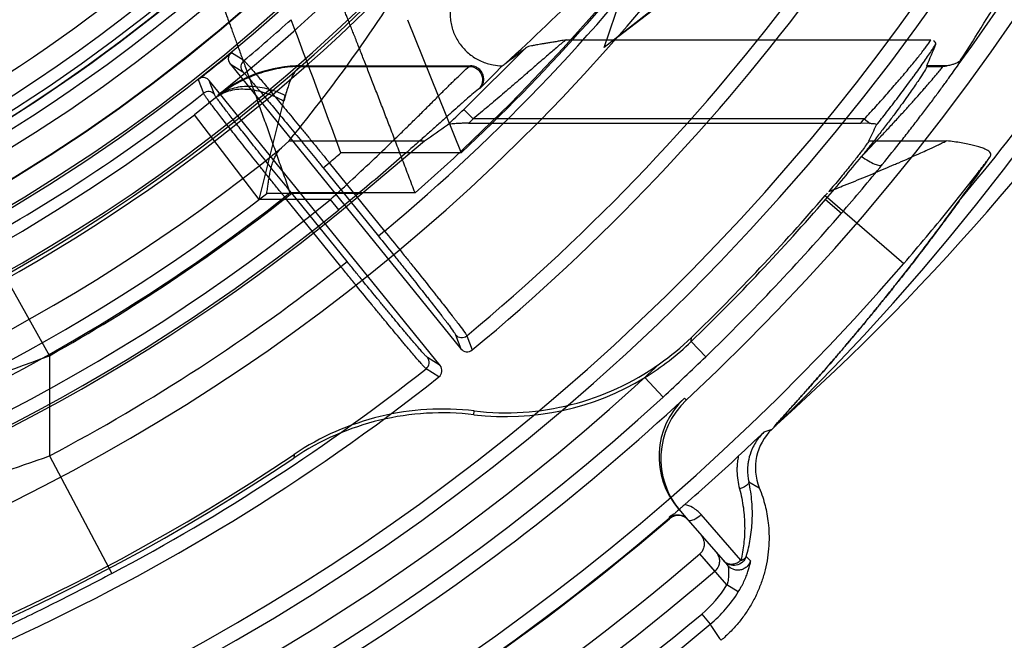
# Model space of a CAD drawing. Header units: millimetres. Extents: x 0 to 297, y 0 to 210.
# Tile 85 of 256: x 141.57 to 141.902, y 92.936 to 93.145. Entities that reach past the tile are written whole.
import ezdxf

# ---------------------------------------------------------------- set-up
doc = ezdxf.new("R2010")
doc.units = ezdxf.units.MM
doc.header["$LTSCALE"] = 16.335
doc.layers.get('0').update_dxf_attribs({"linetype": 'CONTINUOUS'})
for name, color, linetype in [('01_GLOBAL', 7, 'CONTINUOUS'), ('INTFCLR_1', 7, 'CONTINUOUS'), ('INTFCLR_144815', 7, 'CONTINUOUS')]:
    doc.layers.add(name, color=color, linetype=linetype)

msp = doc.modelspace()

# ---------------------------------------------------------------- linework, layer by layer
at = {"color": 7, "linetype": 'Continuous'}
msp.add_circle((142.5788034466, 92.2083412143), 3.42, dxfattribs=at)
at = {"color": 9, "linetype": 'Continuous'}
msp.add_arc((142.5788034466, 92.2083412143), 3.3761688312, 92.9674534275, 177.0325465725, dxfattribs=at)
at = {"layer": '01_GLOBAL', "color": 7, "linetype": 'Continuous'}
msp.add_circle((142.5788034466, 92.2083412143), 3.465, dxfattribs=at)
at = {"layer": 'INTFCLR_1', "color": 6, "linetype": 'Continuous'}
for radius in [0.5431065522, 0.5161422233]:
    msp.add_arc((141.273551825, 93.5765928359), radius, 270, 90.00000002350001, dxfattribs=at)
at = {"layer": 'INTFCLR_144815', "color": 6, "linetype": 'Continuous'}
for p, q in [((141.7668708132, 93.13589041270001), (141.8113535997, 93.26609283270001)), ((141.8815016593, 93.2255928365), (141.7668708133, 93.1358904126)), ((141.7716501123, 93.13963037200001), (141.8827812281, 93.22485407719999)), ((141.7005461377, 93.14529233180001), (141.7186447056, 93.1003540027)), ((141.6404325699, 93.13357370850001), (141.6409805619, 93.1340714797)), ((141.6406262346, 93.1304442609), (141.7185566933, 93.03420815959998)), ((141.6647133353, 93.1297395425), (141.7217564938, 93.1297395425)), ((141.8758100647, 93.1297395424), (141.8757836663, 93.1295200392)), ((141.8827180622, 93.1297395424), (141.8758100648, 93.1297395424)), ((141.6306111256, 93.12562045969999), (141.6300010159, 93.125180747)), ((141.7115623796, 93.02854427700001), (141.6336319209, 93.1247803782)), ((141.6366728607, 93.11993979), (141.6364673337, 93.1194495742)), ((141.721172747, 93.1103528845), (141.853558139, 93.1103528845)), ((141.8566530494, 93.110250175), (141.8535581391, 93.1103528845)), ((141.6605984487, 93.104424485), (141.6579974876, 93.1019963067)), ((141.6851675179, 93.08659346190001), (141.7063089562, 93.104424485)), ((141.7229748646, 93.01197380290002), (141.723073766, 93.0132630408)), ((141.6622558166, 92.99857811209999), (141.6621309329, 92.9973584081)), ((141.7888674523, 92.97709933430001), (141.7888024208, 92.97704450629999)), ((141.7888675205, 92.97709939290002), (141.7888886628, 92.97707486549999)), ((141.792659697, 92.9794275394), (141.7951665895, 92.97654369)), ((141.8130515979, 92.9628594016), (141.7996347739, 92.978276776))]:
    msp.add_line(p, q, dxfattribs=at)
at = {"layer": 'INTFCLR_144815', "color": 9, "linetype": 'Continuous'}
for p, q in [((141.7541475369, 93.1385449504), (141.877185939, 93.1385449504)), ((141.6452765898, 93.13148540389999), (141.6410879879, 93.13416192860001)), ((141.7195485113, 93.1150325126), (141.7404942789, 93.13582862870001)), ((141.6406262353, 93.13044426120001), (141.6449069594, 93.1277169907)), ((141.6646133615, 93.129520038), (141.6647133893, 93.1297395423)), ((141.7217564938, 93.1297395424), (141.7213796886, 93.1295200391)), ((141.6646134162, 93.1295200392), (141.7213796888, 93.1295200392)), ((141.8757836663, 93.1295200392), (141.8812615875, 93.1295200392)), ((141.6298994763, 93.1251016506), (141.6316466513, 93.1204480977)), ((141.6354095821, 93.1200261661), (141.6336319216, 93.1247803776)), ((141.7249064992, 93.1220483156), (141.724546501, 93.1218377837)), ((141.6504869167, 93.08463064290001), (141.6286062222, 93.1131885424)), ((141.7195485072, 93.1150325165), (141.7226735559, 93.1117984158)), ((141.8547171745, 93.1117984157), (141.7226735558, 93.1117984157)), ((141.8535581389, 93.1103528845), (141.8547171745, 93.1117984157)), ((141.8547171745, 93.1117984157), (141.8566530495, 93.1102501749)), ((141.6605984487, 93.104424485), (141.7063089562, 93.104424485)), ((141.8562857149, 93.104424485), (141.8824410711, 93.104424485)), ((141.7186447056, 93.1003540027), (141.6780721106, 93.1003540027)), ((141.6720308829, 93.0953335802), (141.6741288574, 93.0970324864)), ((141.6741288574, 93.0970324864), (141.6928030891, 93.0739717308)), ((141.6720308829, 93.0953335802), (141.6907051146, 93.07227282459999)), ((141.6851675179, 93.08659346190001), (141.6530370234, 93.08659346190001)), ((141.6593479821, 93.08506316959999), (141.6614459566, 93.0867620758)), ((141.7030652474, 93.0868354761), (141.6608678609, 93.0868354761)), ((141.6801201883, 93.06370132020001), (141.6614459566, 93.0867620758)), ((141.6744987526, 93.08462965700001), (141.6504876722, 93.08462965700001)), ((141.6780222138, 93.06200241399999), (141.6593479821, 93.08506316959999)), ((141.6773399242, 93.08114353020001), (141.6744987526, 93.08462965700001)), ((141.8415488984, 93.08596464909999), (141.8680634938, 93.06306170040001)), ((141.8416402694, 93.08462965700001), (141.8470033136, 93.079985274)), ((141.6928030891, 93.0739717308), (141.6907051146, 93.07227282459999)), ((141.5577167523, 93.07107308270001), (141.5797370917, 93.0318996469)), ((141.6780222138, 93.06200241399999), (141.6801201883, 93.06370132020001)), ((141.716753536, 93.0389938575), (141.7185566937, 93.03420815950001)), ((141.7205747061, 93.0386189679), (141.7223747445, 93.0338242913)), ((141.7962626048, 93.0366616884), (141.7963392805, 93.0380485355)), ((141.8011972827, 93.0315644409), (141.7962626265, 93.0366616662)), ((141.5797370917, 93.0318996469), (141.5797370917, 92.998103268)), ((141.7115623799, 93.0285442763), (141.7072561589, 93.03130303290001)), ((141.7111440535, 93.02472985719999), (141.7068284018, 93.02748742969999)), ((141.7806783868, 93.02458032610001), (141.7867669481, 93.0179528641)), ((141.7940071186, 93.0176035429), (141.7946493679, 93.01691374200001)), ((141.8234589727, 93.00702381), (141.8208094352, 93.0060641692)), ((141.5797370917, 92.998103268), (141.60075922, 92.9583852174)), ((141.8157369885, 92.9892926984), (141.8192670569, 92.98734036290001)), ((141.7889565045, 92.9768662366), (141.7888029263, 92.9770449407)), ((141.7926596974, 92.97942753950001), (141.7920410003, 92.9801392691)), ((141.7951665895, 92.97654369), (141.8086362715, 92.96104859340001)), ((141.8042454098, 92.95920242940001), (141.7991862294, 92.9650223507)), ((141.8083515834, 92.9545169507), (141.7992050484, 92.9650388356)), ((141.8163060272, 92.96262075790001), (141.8148829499, 92.9641690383)), ((141.8121692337, 92.95216131), (141.8083515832, 92.9545169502)), ((141.79982566, 92.9446885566), (141.8026952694, 92.9412429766))]:
    msp.add_line(p, q, dxfattribs=at)
at = {"layer": 'INTFCLR_144815', "color": 7, "linetype": 'Continuous'}
for p, q in [((141.6368916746, 93.11980335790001), (141.6286061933, 93.1131885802)), ((141.6504876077, 93.0846297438), (141.6592887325, 93.1197138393))]:
    msp.add_line(p, q, dxfattribs=at)
at = {"layer": 'INTFCLR_144815', "color": 6, "linetype": 'Continuous'}
for radius in [0.5743020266, 0.5472855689]:
    msp.add_circle((141.273551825, 93.5765928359), radius, dxfattribs=at)
for centre, radius, start, end in [((141.273551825, 93.5765928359), 0.7917112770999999, 313.9937911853, 154.5150993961), ((141.273551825, 93.5765928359), 0.7647112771, 312.9543589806, 154.5144414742), ((141.273551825, 93.5765928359), 0.73941501, 282.2440355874, 71.2863570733), ((141.273551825, 93.5765928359), 0.5949342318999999, 45.0000000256, 314.9999999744), ((141.273551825, 93.5765928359), 0.5938695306, 44.999999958, 315.000000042), ((141.273551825, 93.5765928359), 0.5930090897, 44.99999997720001, 315.0000000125), ((141.273551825, 93.5765928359), 0.5750735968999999, 47.86578076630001, 312.1342192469), ((141.273551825, 93.5765928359), 0.5668530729, 45.72777364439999, 314.2722263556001), ((141.273551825, 93.5765928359), 0.5488570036, 45.6663486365, 314.3336513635), ((141.273551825, 93.5765928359), 0.54882, 45.741955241, 314.258044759), ((141.273551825, 93.5765928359), 0.5834285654, 308.490992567, 51.50900743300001), ((141.273551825, 93.5765928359), 0.5361020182, 295.6072723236, 334.3927276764), ((141.273551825, 93.5765928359), 0.5090855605, 297.0737153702, 332.9262846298), ((141.273551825, 93.5765928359), 0.7647112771, 205.4855585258, 293.0456409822), ((141.273551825, 93.5765928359), 0.7917112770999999, 205.4849006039, 292.0062088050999), ((141.273551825, 93.5765928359), 0.5489999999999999, 292.2602718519, 310.9966113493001), ((141.273551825, 93.5765928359), 0.7043008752, 309.5878226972, 323.4121773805), ((138.4764496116, 91.92482385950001), 3.4106087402, 20.1615692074, 20.9678964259), ((141.273551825, 93.5765928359), 0.5751764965, 308.2829108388, 309.7170891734), ((141.273551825, 93.5765928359), 0.5752107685, 308.3705704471, 309.6294295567), ((141.6427234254, 93.1321448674), 0.0027000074, 148.0475902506, 219.0385044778), ((141.6647294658, 93.08468272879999), 0.045057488, 90.0205121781, 128.5118148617), ((141.6470087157, 93.1294130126), 0.0027008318, 129.8892241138, 218.9019537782), ((141.273551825, 93.5765928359), 0.6405714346, 314.7982513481, 315.7665268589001), ((141.3263442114, 93.66898141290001), 0.6751015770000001, 306.9886106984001, 307.1136711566), ((141.8711017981, 93.20187538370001), 0.0730651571, 277.9929403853, 279.1479869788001), ((141.6315324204, 93.12308260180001), 0.0027000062, 38.9609896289, 109.9519419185), ((141.6333136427, 93.118322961), 0.0027008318, 39.0980469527, 128.1112074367), ((141.4254329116, 93.44517672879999), 0.5506566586, 319.0986670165, 321.0712896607), ((141.273551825, 93.5765928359), 0.6399428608, 259.4836750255, 310.0313711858), ((141.580105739, 93.31206023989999), 0.3456468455, 319.1468068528, 319.3465897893), ((141.2735518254, 93.5765928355), 0.7514999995, 314.0715893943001, 319.1075185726), ((141.273551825, 93.5765928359), 0.7505575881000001, 314.1494324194, 319.1799903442), ((141.7336534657, 93.1013316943), 0.09001175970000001, 301.495453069, 314.072364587), ((141.7336489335, 93.10263109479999), 0.09000550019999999, 305.2137929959, 314.1482256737), ((141.7206559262, 93.0359059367), 0.002699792, 218.96457127, 309.5465508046), ((141.7094652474, 93.02684390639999), 0.0026997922, 308.4534414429, 39.0353989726), ((141.7336878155, 93.10255335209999), 0.0899191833, 263.220990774, 305.2221155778), ((141.273551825, 93.5765928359), 0.7043008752, 294.5878227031, 308.4121772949), ((141.7336993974, 93.1012472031), 0.089915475, 263.1498085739, 301.4986237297), ((141.273551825, 93.5765928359), 0.7637687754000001, 293.0433107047, 312.9566892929), ((141.8124182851, 92.997853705), 0.0270005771, 132.957954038, 221.0011730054), ((141.8130372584, 92.9971419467), 0.0270007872, 132.9560125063, 221.0007423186), ((141.7124600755, 92.92394383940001), 0.0899479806, 83.22338960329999, 123.9275501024), ((141.7122511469, 92.9226677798), 0.08994792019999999, 83.1528026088, 123.8630934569), ((141.835964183, 92.994072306), 0.0180035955, 133.9956224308, 201.9582976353), ((141.0456656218, 93.8223473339), 1.1256851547, 312.9162941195, 313.5191991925), ((141.273551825, 93.5765928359), 0.6975, 259.2774523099, 303.8556636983), ((141.273551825, 93.5765928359), 0.6965571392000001, 259.4503932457, 303.9200871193), ((141.2735518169, 93.57659284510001), 0.7905331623, 311.1884558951, 312.9488442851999), ((141.273551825, 93.5765928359), 0.7907679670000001, 295.3242082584, 310.6757917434), ((141.7918899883, 92.97345369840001), 0.0045000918, 40.998863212, 130.6745466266), ((141.273551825, 93.5765928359), 0.8064178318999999, 295.3197252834, 310.6802747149), ((141.273551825, 93.5765928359), 0.8141293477, 295.3184492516, 310.6815507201)]:
    msp.add_arc(centre, radius, start, end, dxfattribs=at)
at = {"layer": 'INTFCLR_144815', "color": 9, "linetype": 'Continuous'}
for centre, radius, start, end in [((141.273551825, 93.5765928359), 0.6197635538, 52.2436298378, 307.7563701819), ((141.273551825, 93.5765928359), 0.7345008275, 292.4997540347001, 54.0964566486), ((141.273551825, 93.5765928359), 0.5837869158, 52.5411294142, 307.4588705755), ((141.273551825, 93.5765928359), 0.5666595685, 45.7280221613, 314.2719778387), ((141.273551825, 93.5765928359), 0.5576609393, 45.73034182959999, 314.2696581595), ((141.2735550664, 93.5765943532), 0.6625959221, 292.4997540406, 54.09645665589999), ((141.2735749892, 93.5765983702), 0.6513931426, 311.2505121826, 48.7494878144), ((141.273551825, 93.5765928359), 0.7582818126, 323.9261481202, 36.0738518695), ((141.273551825, 93.5765928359), 0.7495956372, 203.8266800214, 313.0809380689), ((141.273551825, 93.5765928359), 0.7585963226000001, 203.8278898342, 312.5732768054), ((141.273551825, 93.5765928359), 0.7855942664, 203.8266800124, 319.1799903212), ((141.2735518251, 93.5765928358), 0.6545224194, 309.832493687, 323.1675063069), ((141.2735518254, 93.5765928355), 0.6518520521, 313.0638327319, 323.1640956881), ((141.2692155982, 93.64297986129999), 0.6915555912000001, 312.1945882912, 318.3797053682), ((141.2721119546, 93.6264406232), 0.8291646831, 311.8235167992, 326.745087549), ((141.2718828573, 93.5999310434), 0.8025240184, 320.0105518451, 327.2691424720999), ((141.273551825, 93.5765928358), 0.5524991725, 293.9594928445, 310.8607650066), ((141.273551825, 93.5765928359), 0.6994607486, 309.724476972, 323.2755230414), ((141.2735518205, 93.57659284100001), 0.5799137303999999, 309.8664382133, 311.9496809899), ((141.273551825, 93.5765928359), 0.5799137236, 299.3413979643, 308.1335617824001), ((141.2735519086, 93.57659274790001), 0.6418339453, 313.3351440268, 314.0175347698), ((141.2735518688, 93.57659278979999), 0.6463312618, 313.8328155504, 314.0175347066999), ((141.273551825, 93.5765928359), 0.6107702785, 258.4596803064, 309.0091107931), ((141.2735518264, 93.5765928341), 0.6248520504, 309.8720266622, 310.3447838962), ((141.3161864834, 93.53970418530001), 0.7022164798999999, 319.105491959, 320.8524199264), ((141.273551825, 93.5765928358), 0.6244004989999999, 293.9594928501, 308.3380929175), ((141.273551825, 93.5765928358), 0.6346544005, 259.4138369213, 309.1798196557), ((141.2735518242, 93.5765928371), 0.6248520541, 299.3413979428, 308.1279733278), ((141.273551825, 93.5765928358), 0.6391516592, 259.4138369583, 309.1798197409), ((141.2735518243, 93.5765928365), 0.7585945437, 314.0715894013, 319.1075185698), ((141.2735518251, 93.5765928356), 0.6545224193, 297.8915524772, 308.1675063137), ((141.7188494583, 93.04069719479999), 0.0027009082, 219.1004513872, 309.6978898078), ((141.2674100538, 93.8651646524), 0.8898752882, 287.3365010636, 290.5471625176), ((141.7051542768, 93.0296070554), 0.0027009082, 308.3024227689, 38.8995485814), ((141.2727315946, 93.577355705), 0.7597130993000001, 312.579907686, 314.0760159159), ((141.273551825, 93.5765928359), 0.6994607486, 297.8915524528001, 308.2755230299), ((140.9888893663, 94.67306586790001), 1.7761195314, 288.2772451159, 289.4304359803), ((141.273551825, 93.5765928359), 0.7905323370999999, 295.3242563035, 310.6757436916), ((141.7739720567, 92.97572823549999), 0.0403964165, 309.7916286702, 328.3264794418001), ((141.7739487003, 92.9757562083), 0.0449169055, 309.7914037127, 328.3114869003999), ((141.2735518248, 93.5765928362), 0.8223546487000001, 296.2111854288, 309.7888145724), ((141.2735518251, 93.5765928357), 0.8268386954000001, 296.2111854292, 309.7888145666), ((141.8480670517, 92.9681003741), 0.0527249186, 210.6230078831, 217.7146727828)]:
    msp.add_arc(centre, radius, start, end, dxfattribs=at)
at = {"layer": 'INTFCLR_144815', "color": 6, "linetype": 'Continuous'}
for centre, major_axis, ratio, start_param, end_param in [((141.273551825, 93.53025083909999), (0, 0.7327964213), 0.9979983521, -2.1460420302, -2.0651235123), ((141.273551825, 93.4438288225), (0, 0.5246426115), 0.9674516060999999, -2.2743411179, -2.1269453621), ((141.273551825, 93.40440788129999), (0, 0.6804220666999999), 0.9674516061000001, -1.9863247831, -1.9745975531), ((141.273551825, 93.7803572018), (0, 0.8052142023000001), 0.9674516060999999, -2.5096843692, -2.4988304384), ((141.273551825, 93.7820659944), (0, 0.8119668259), 0.9674516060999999, -2.5581444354, -2.546336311), ((141.273551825, 93.40611667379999), (0, 0.6736694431), 0.9674516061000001, -2.0351378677, -2.0263078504), ((141.273551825, 93.5286367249), (0, 0.7583200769), 0.9979983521, -2.1970228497, -2.1730340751)]:
    msp.add_ellipse(centre, major_axis=major_axis, ratio=ratio, start_param=start_param, end_param=end_param, dxfattribs=at)
for points, knots in [([(141.7198857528, 93.16014457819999), (141.7196418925, 93.1598832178), (141.7191692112, 93.15934665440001), (141.7185077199, 93.1585030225), (141.7178961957, 93.1576238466), (141.717336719, 93.1567123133), (141.716831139, 93.155771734), (141.7163810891, 93.154805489), (141.7159879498, 93.1538170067), (141.7156529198, 93.1528098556), (141.7152854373, 93.15144882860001), (141.7149747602, 93.14971787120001), (141.7148438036, 93.14762059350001), (141.7149546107, 93.1455330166), (141.7153037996, 93.14348232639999), (141.7158850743, 93.14149450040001), (141.7166895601, 93.1395942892), (141.717706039, 93.1378049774), (141.7189211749, 93.13614831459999), (141.7203196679, 93.13464447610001), (141.7218843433, 93.1333120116), (141.7235962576, 93.1321677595), (141.7254345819, 93.13122672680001), (141.7273772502, 93.130501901), (141.729738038, 93.1299205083), (141.7314784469, 93.12975165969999), (141.732523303, 93.1297405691)], [0, 0, 0, 0, 0.0257274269, 0.051432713, 0.0771184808, 0.1027635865, 0.1283685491, 0.1539327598, 0.1794385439, 0.2048915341, 0.2302818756, 0.2808581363, 0.3311603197, 0.3811964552, 0.4309826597, 0.4805459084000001, 0.5299241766, 0.579165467, 0.62832494, 0.6774622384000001, 0.7266373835, 0.7759084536, 0.825329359, 0.8749456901, 0.9247942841, 1, 1, 1, 1]), ([(141.635009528, 93.1587368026), (141.6351099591, 93.1584671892), (141.6353335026, 93.1578671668), (141.6357242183, 93.15681657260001), (141.6361146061, 93.155765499), (141.636493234, 93.1547451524), (141.6368266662, 93.1538460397), (141.6371926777, 93.1528582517), (141.6375909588, 93.15178229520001), (141.6380211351, 93.1506187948), (141.6384827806, 93.149368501), (141.6389754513, 93.1480322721), (141.6394986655, 93.146611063), (141.6400519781, 93.1451059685), (141.6406348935, 93.1435182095), (141.6412467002, 93.14184909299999), (141.6418866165, 93.1401001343), (141.6425538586, 93.13827309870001), (141.6432475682, 93.13636996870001), (141.6439669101, 93.1343929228), (141.6447109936, 93.13234428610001), (141.6454785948, 93.1302264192), (141.6462684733, 93.1280418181), (141.6470797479, 93.12579327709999), (141.6479114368, 93.12348382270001), (141.6487620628, 93.1211166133), (141.6496301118, 93.11869509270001), (141.6505140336, 93.1162228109), (141.6514125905, 93.1137035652), (141.6523246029, 93.1111414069), (141.6532486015, 93.10854036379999), (141.6541823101, 93.1059041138), (141.6551243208, 93.1032368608), (141.6560732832, 93.1005430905), (141.6570281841, 93.0978275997), (141.6579864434, 93.0950945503), (141.6589470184, 93.09234861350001), (141.6599073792, 93.08959403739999), (141.6605480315, 93.08775550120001), (141.6608678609, 93.0868354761)], [0, 0, 0, 0, 0.0112958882, 0.0251393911, 0.04400770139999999, 0.0553167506, 0.0678686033, 0.0816571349, 0.0966752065, 0.1129131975, 0.1303597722, 0.1490024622, 0.1688274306, 0.1898192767, 0.2119608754, 0.2352330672, 0.2596143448, 0.2850789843, 0.3115985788, 0.3391426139, 0.3676784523, 0.3971715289, 0.4275855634, 0.4588827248, 0.4910222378, 0.5239578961, 0.5576403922, 0.5920179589, 0.6270399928, 0.6626521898, 0.698794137, 0.7354122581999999, 0.7724546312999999, 0.809852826, 0.8475435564, 0.8854677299, 0.9235600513, 0.9617583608, 1, 1, 1, 1]), ([(141.7030652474, 93.0868354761), (141.7027170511, 93.08776059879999), (141.7020195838, 93.0896092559), (141.7009741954, 93.0923790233), (141.6999286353, 93.09513988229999), (141.6988857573, 93.09788750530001), (141.6978467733, 93.10061704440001), (141.6968145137, 93.10332420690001), (141.6957900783, 93.10600406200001), (141.6947749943, 93.1086519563), (141.6937709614, 93.1112635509), (141.6927803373, 93.11383512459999), (141.6918048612, 93.11636266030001), (141.6908455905, 93.1188419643), (141.6899040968, 93.12126914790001), (141.6889820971, 93.12364059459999), (141.6880812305, 93.1259528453), (141.6872030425, 93.12820268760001), (141.6863485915, 93.13038710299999), (141.6855188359, 93.13250338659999), (141.6847151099, 93.13454914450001), (141.6839386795, 93.13652209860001), (141.683190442, 93.13842001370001), (141.6824712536, 93.140240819), (141.6817820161, 93.1419826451), (141.6811235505, 93.14364383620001), (141.6804966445, 93.1452229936), (141.6799019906, 93.1467189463), (141.6793400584, 93.1481306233), (141.6788112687, 93.14945708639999), (141.678316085, 93.1506975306), (141.6778549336, 93.1518512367), (141.677428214, 93.1529175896), (141.6770362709, 93.1538961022), (141.6766793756, 93.15478640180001), (141.6763577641, 93.1555882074), (141.6759999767, 93.1564796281), (141.6755823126, 93.15751939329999), (141.6752595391, 93.1583212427), (141.6750922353, 93.1587368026)], [0, 0, 0, 0, 0.0384359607, 0.07682884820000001, 0.1151150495, 0.1532293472, 0.191104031, 0.2286791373, 0.2658872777, 0.3026614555, 0.3389459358, 0.3746823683, 0.4098169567, 0.4442918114, 0.4780517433, 0.5110468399, 0.5432270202, 0.5745438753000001, 0.6049577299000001, 0.6344324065, 0.6629322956, 0.6904236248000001, 0.7168753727, 0.742258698, 0.7665463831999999, 0.7897140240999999, 0.8117416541, 0.8326118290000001, 0.8523097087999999, 0.8708221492, 0.8881372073, 0.9042442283, 0.9191337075, 0.9327978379, 0.9452313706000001, 0.9564299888, 0.9663897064, 0.9825810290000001, 1, 1, 1, 1]), ([(141.7541475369, 93.1385449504), (141.7534527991, 93.13839066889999), (141.7522989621, 93.1381620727), (141.7506303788, 93.1378653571), (141.7491899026, 93.1376232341), (141.7477933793, 93.1373947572), (141.7465424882, 93.13719072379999), (141.7451716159, 93.1369593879), (141.7437767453, 93.1367277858), (141.7421566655, 93.1363565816), (141.7410065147, 93.1362250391), (141.7404946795, 93.1358290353)], [0, 0, 0, 0, 0.1531978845, 0.2531449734, 0.364831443, 0.4676236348, 0.5577919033, 0.6375937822, 0.7671768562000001, 0.8606910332, 1, 1, 1, 1]), ([(141.6452766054, 93.1314854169), (141.6455714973, 93.13128984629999), (141.6460221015, 93.13074362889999), (141.6468045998, 93.129918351), (141.647682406, 93.12891529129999), (141.6487496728, 93.127692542), (141.6499879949, 93.1262489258), (141.6513964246, 93.1245937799), (141.6529639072, 93.12273736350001), (141.654673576, 93.1207001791), (141.6565091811, 93.1185010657), (141.6584603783, 93.11615309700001), (141.6605203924, 93.11366453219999), (141.6626700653, 93.11105839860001), (141.6648879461, 93.1083602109), (141.667148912, 93.1056006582), (141.6694446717, 93.1027908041), (141.6717748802, 93.0999310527), (141.6733393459, 93.0980056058), (141.6741288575, 93.0970324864)], [0, 0, 0, 0, 0.0236174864, 0.0463598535, 0.076241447, 0.1124449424, 0.1547360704, 0.2031692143, 0.2575054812, 0.3169009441, 0.3806785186, 0.4486970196, 0.5206645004, 0.596301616, 0.6741811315, 0.7537855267, 0.8344130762, 0.9163616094, 1, 1, 1, 1]), ([(141.7249064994, 93.1220483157), (141.7252665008, 93.1224057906), (141.7258398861, 93.12320511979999), (141.7262734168, 93.1245923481), (141.7262651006, 93.1260107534), (141.7258121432, 93.12736666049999), (141.7249609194, 93.1285114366), (141.7236210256, 93.12946569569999), (141.7224447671, 93.1297395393), (141.7217564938, 93.1297395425)], [0, 0, 0, 0, 0.1439731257, 0.2729679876, 0.406673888, 0.5397137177, 0.6719784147, 0.8046798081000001, 1, 1, 1, 1]), ([(141.8871802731, 93.13157956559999), (141.8869680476, 93.1312810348), (141.8862959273, 93.13084093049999), (141.8852648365, 93.1303954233), (141.8840547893, 93.13001031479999), (141.8832128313, 93.12981860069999), (141.8827180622, 93.1297395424)], [0, 0, 0, 0, 0.2243982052, 0.4718676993, 0.6930379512, 1, 1, 1, 1]), ([(141.8757836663, 93.1295200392), (141.8757382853, 93.1291431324), (141.8750566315, 93.128101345), (141.8741924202, 93.1265859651), (141.8730184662, 93.1248236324), (141.871858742, 93.12310211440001), (141.8704787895, 93.12111754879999), (141.8688766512, 93.11885992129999), (141.8670120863, 93.11628724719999), (141.8648827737, 93.1134064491), (141.862490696, 93.1102302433), (141.8598406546, 93.1067828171), (141.856921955, 93.1030583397), (141.8548788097, 93.10050085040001), (141.8538043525, 93.0991699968)], [0, 0, 0, 0, 0.0303545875, 0.09534442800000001, 0.1420145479, 0.1989687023, 0.2615182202, 0.3352166, 0.4203410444, 0.5155590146, 0.6216518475, 0.7382682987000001, 0.8632351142, 1, 1, 1, 1]), ([(141.6593479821, 93.0850631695), (141.6585469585, 93.0860541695), (141.656945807, 93.0880382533), (141.6545559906, 93.0910081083), (141.6521937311, 93.093952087), (141.6498934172, 93.09682730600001), (141.6476804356, 93.0996028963), (141.6455691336, 93.1022603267), (141.6435633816, 93.10479417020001), (141.6416734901, 93.1071913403), (141.6399195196, 93.10942653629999), (141.6383142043, 93.1114839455), (141.6368658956, 93.11335185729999), (141.6355797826, 93.11502416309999), (141.6344653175, 93.11648578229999), (141.6335368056, 93.1177262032), (141.6327877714, 93.118730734), (141.6321836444, 93.1196105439), (141.6317708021, 93.1201342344), (141.6316466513, 93.1204480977)], [0, 0, 0, 0, 0.0850493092, 0.1701691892, 0.2544290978, 0.3369800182, 0.415933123, 0.4913595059, 0.5635135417, 0.6316261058, 0.6951008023, 0.7531486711, 0.805802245, 0.8528571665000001, 0.8939623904, 0.9284635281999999, 0.9563193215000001, 0.9774720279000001, 1, 1, 1, 1]), ([(141.858840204, 93.1097548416), (141.8589976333, 93.11008705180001), (141.8575424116, 93.1101105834), (141.8570374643, 93.11022121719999), (141.8566530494, 93.110250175)], [0, 0, 0, 0, 0.48812968, 1, 1, 1, 1]), ([(141.8562857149, 93.104424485), (141.8560421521, 93.1039218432), (141.8552613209, 93.10289347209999), (141.8542348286, 93.1014690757), (141.8531574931, 93.1000679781), (141.8521214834, 93.0987326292), (141.850921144, 93.0972156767), (141.8495557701, 93.0955172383), (141.8480363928, 93.0936513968), (141.8463662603, 93.0916323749), (141.8445836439, 93.0895084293), (141.8433516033, 93.0880615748), (141.8427254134, 93.08733150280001)], [0, 0, 0, 0, 0.0767556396, 0.1758985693, 0.2419372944, 0.3194805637, 0.4081955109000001, 0.507748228, 0.6189514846, 0.738855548, 0.8678243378, 1, 1, 1, 1]), ([(141.8972098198, 93.099057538), (141.8974311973, 93.0993802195), (141.8974620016, 93.1005670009), (141.8960879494, 93.1013136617), (141.8947445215, 93.10194955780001), (141.8932688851, 93.1024415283), (141.8915454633, 93.1029100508), (141.8895739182, 93.10334400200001), (141.8873847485, 93.1037441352), (141.8849849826, 93.1041093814), (141.8833130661, 93.1043221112), (141.882441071, 93.1044244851)], [0, 0, 0, 0, 0.0696831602, 0.1728729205, 0.2491572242, 0.3407793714, 0.4473548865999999, 0.5678237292, 0.6999003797, 0.8436556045, 1, 1, 1, 1]), ([(141.6530370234, 93.08659346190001), (141.6531213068, 93.0872114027), (141.6532792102, 93.08837020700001), (141.6535194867, 93.09009254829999), (141.6537841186, 93.09177676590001), (141.6540991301, 93.09352572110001), (141.6544863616, 93.09528491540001), (141.6549681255, 93.0969835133), (141.6555505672, 93.0985378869), (141.6562441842, 93.0999081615), (141.6570508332, 93.10106668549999), (141.6576754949, 93.1017145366), (141.6579974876, 93.1019963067)], [0, 0, 0, 0, 0.1134101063, 0.2126717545, 0.3162269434, 0.4234153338, 0.5357880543, 0.6436566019, 0.74421783, 0.8371919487, 0.9221935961, 1, 1, 1, 1]), ([(141.819267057, 92.9873403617), (141.8196885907, 92.9862941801), (141.8204053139, 92.984300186), (141.8212365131, 92.9813624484), (141.8218648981, 92.97845203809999), (141.8223324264, 92.9752966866), (141.8225869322, 92.97169866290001), (141.8225298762, 92.9677697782), (141.8221070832, 92.9636955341), (141.8213168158, 92.9596658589), (141.8201572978, 92.9557374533), (141.8186476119, 92.9519325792), (141.8168049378, 92.94827933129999), (141.8146416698, 92.9448135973), (141.812171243, 92.9415664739), (141.8094169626, 92.9385539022), (141.8074045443, 92.9367171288), (141.8063581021, 92.9358469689)], [0, 0, 0, 0, 0.0596224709, 0.1118800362, 0.1612840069, 0.2169162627, 0.2803560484, 0.3517446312, 0.4243453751, 0.4965934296, 0.5685066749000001, 0.6405527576, 0.7126874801, 0.7845037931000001, 0.8562107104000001, 0.9280582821, 1, 1, 1, 1]), ([(141.7941478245, 92.9816790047), (141.7937652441, 92.98134421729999), (141.7931110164, 92.98077630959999), (141.7921491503, 92.9799178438), (141.7912100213, 92.9791613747), (141.7903911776, 92.9781752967), (141.7884534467, 92.97757851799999), (141.7888886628, 92.97707486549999)], [0, 0, 0, 0, 0.2181961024, 0.3703395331, 0.5586852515, 0.7143074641, 1, 1, 1, 1]), ([(141.7993545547, 92.97172598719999), (141.7997711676, 92.9712467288), (141.8004077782, 92.9701880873), (141.800740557, 92.9685056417), (141.8005451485, 92.9670305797), (141.8000021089, 92.96587564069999), (141.7994830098, 92.9652777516), (141.7992050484, 92.9650388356)], [0, 0, 0, 0, 0.2576870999, 0.4889309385, 0.6833017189, 0.8512657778, 1, 1, 1, 1]), ([(141.8046949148, 92.96558260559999), (141.8049408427, 92.965299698), (141.8053538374, 92.96468492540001), (141.805759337, 92.9635709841), (141.8058680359, 92.96226207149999), (141.8054943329, 92.9606526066), (141.8047685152, 92.95965205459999), (141.8042455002, 92.9592025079)], [0, 0, 0, 0, 0.1589804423, 0.310248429, 0.4985634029, 0.7075061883, 1, 1, 1, 1])]:
    msp.add_open_spline(points, degree=3, knots=knots, dxfattribs=at)
at = {"layer": 'INTFCLR_144815', "color": 9, "linetype": 'Continuous'}
for points, knots in [([(141.754147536, 93.1385449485), (141.7530920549, 93.1378187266), (141.7516238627, 93.1365270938), (141.7495590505, 93.1347778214), (141.7478525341, 93.1332998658), (141.745897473, 93.13160460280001), (141.7438971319, 93.12986528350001), (141.7421568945, 93.12835337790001), (141.740793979, 93.12717236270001), (141.7392874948, 93.12586881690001), (141.7365728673, 93.1235269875), (141.7325946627, 93.12012077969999), (141.7276937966, 93.11597662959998), (141.7243623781, 93.1131951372), (141.7226735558, 93.1117984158)], [0, 0, 0, 0, 0.09305080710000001, 0.1415307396, 0.1966545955, 0.2569856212, 0.3294806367, 0.3891737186, 0.4244150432, 0.4604606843, 0.5338620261, 0.6848001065, 0.8408297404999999, 1, 1, 1, 1]), ([(141.8547171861, 93.1117984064), (141.85605733, 93.1132319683), (141.8580419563, 93.11539152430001), (141.8606474, 93.1182784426), (141.8631513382, 93.1210929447), (141.8652799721, 93.1235375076), (141.8670496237, 93.12560729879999), (141.8681656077, 93.12692202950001), (141.8694976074, 93.1285102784), (141.8710089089, 93.1303435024), (141.8723993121, 93.13205979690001), (141.8736481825, 93.1336354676), (141.8747451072, 93.13504024), (141.8759211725, 93.1366417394), (141.8768089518, 93.1377438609), (141.8771859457, 93.138544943)], [0, 0, 0, 0, 0.1683883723, 0.2516583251, 0.3336819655, 0.4916288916, 0.5297839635, 0.5673483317, 0.6396030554, 0.7076459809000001, 0.7712146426, 0.8291194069, 0.8802018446, 0.9240305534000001, 1, 1, 1, 1]), ([(141.8588401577, 93.1097547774), (141.8599817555, 93.11118793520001), (141.8617769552, 93.11346729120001), (141.8641965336, 93.11659648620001), (141.8667169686, 93.1199015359), (141.8688588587, 93.1227692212), (141.8706378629, 93.1251965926), (141.8717607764, 93.1267405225), (141.8731013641, 93.1286052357), (141.8746224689, 93.13075645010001), (141.8760213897, 93.1327705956), (141.8774377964, 93.1348516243), (141.8783734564, 93.1362648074), (141.8788848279, 93.1370586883)], [0, 0, 0, 0, 0.16222825, 0.2568839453, 0.3502197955, 0.5302363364, 0.5737809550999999, 0.6166786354, 0.6992672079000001, 0.7771185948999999, 0.8499495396, 0.9163897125, 1, 1, 1, 1]), ([(141.8864396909, 93.1300956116), (141.8867238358, 93.13050236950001), (141.8872483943, 93.1312596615), (141.8878492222, 93.1321386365), (141.8890962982, 93.1340263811), (141.8876075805, 93.1321365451), (141.8871802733, 93.1315795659)], [0, 0, 0, 0, 0.2545798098, 0.4466355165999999, 0.6398101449, 1, 1, 1, 1]), ([(141.8607710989, 93.0963808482), (141.8629667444, 93.099078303), (141.8661911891, 93.10310065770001), (141.8698760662, 93.10780545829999), (141.8718970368, 93.1104156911), (141.8733636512, 93.1123243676), (141.8747847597, 93.11418779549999), (141.8765792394, 93.1165583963), (141.8786824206, 93.119367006), (141.880680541, 93.1220739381), (141.8821583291, 93.1240979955), (141.8839812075, 93.1266132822), (141.8854300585, 93.1286424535), (141.8865283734, 93.1302156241)], [0, 0, 0, 0, 0.2453301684, 0.3636102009, 0.4215247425, 0.4781795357, 0.5333948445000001, 0.5868239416, 0.6878962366, 0.7808887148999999, 0.8241410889, 0.8646674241, 1, 1, 1, 1]), ([(141.6646134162, 93.1295200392), (141.6621666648, 93.1294904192), (141.6584792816, 93.1291481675), (141.65365196, 93.1281037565), (141.6488302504, 93.1266435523), (141.6441360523, 93.12455866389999), (141.6396761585, 93.1218635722), (141.6375225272, 93.1202928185), (141.6364673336, 93.1194495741)], [0, 0, 0, 0, 0.241277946, 0.3631082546, 0.4866191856, 0.7375890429, 0.866811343, 1, 1, 1, 1]), ([(141.6449069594, 93.1277169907), (141.6451816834, 93.1275419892), (141.6455968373, 93.12704229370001), (141.6463131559, 93.1262931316), (141.6471161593, 93.1253798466), (141.6480984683, 93.1242590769), (141.6492449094, 93.1229264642), (141.6505502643, 93.12139551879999), (141.652004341, 93.11967548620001), (141.6535971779, 93.11777895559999), (141.6553170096, 93.11571956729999), (141.6571515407, 93.1135121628), (141.6590878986, 93.1111721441), (141.6611129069, 93.1087154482), (141.6632122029, 93.10615945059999), (141.6653699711, 93.1035234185), (141.6675696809, 93.1008275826), (141.6697952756, 93.0980915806), (141.6712844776, 93.09625531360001), (141.6720308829, 93.0953335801)], [0, 0, 0, 0, 0.0231275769, 0.0451535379, 0.0739556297, 0.1093267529, 0.1510233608, 0.1987508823, 0.2521830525, 0.3109402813, 0.3746024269, 0.4426883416, 0.5147332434, 0.5902585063, 0.6687402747, 0.7495811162, 0.8321331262, 0.9157872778, 1, 1, 1, 1]), ([(141.6646134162, 93.1295200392), (141.664026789, 93.1293218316), (141.6631985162, 93.1286088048), (141.6623026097, 93.12737957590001), (141.6612404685, 93.12547761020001), (141.6603219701, 93.12310765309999), (141.6594606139, 93.1203132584), (141.6590440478, 93.11870140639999), (141.6588372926, 93.11783864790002)], [0, 0, 0, 0, 0.139050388, 0.2317703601, 0.3433610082, 0.6263269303, 0.8007716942, 1, 1, 1, 1]), ([(141.6744987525, 93.0846296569), (141.6770285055, 93.08691695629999), (141.6820127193, 93.0914926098), (141.6893491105, 93.0983762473), (141.6953112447, 93.1041003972), (141.699947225, 93.1086155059), (141.7032832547, 93.11189240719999), (141.7064751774, 93.1150507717), (141.7090356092, 93.11759795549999), (141.7109948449, 93.1195480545), (141.7127920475, 93.12134073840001), (141.7144962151, 93.1230358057), (141.7161036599, 93.12462467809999), (141.7174734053, 93.1259748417), (141.7192053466, 93.12760771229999), (141.7205309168, 93.1289680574), (141.7213796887, 93.1295200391)], [0, 0, 0, 0, 0.1576076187, 0.3126657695, 0.4648996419, 0.5395550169, 0.6117242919, 0.6810005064, 0.7470678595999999, 0.7786281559, 0.8087470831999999, 0.8643770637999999, 0.8896994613, 0.9132101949, 0.95321097, 1, 1, 1, 1]), ([(141.7213796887, 93.1295200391), (141.7221658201, 93.1295134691), (141.723445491, 93.1291496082), (141.724799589, 93.1280098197), (141.7255815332, 93.1267508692), (141.7259146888, 93.1253089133), (141.7257844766, 93.12391005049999), (141.7252981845, 93.12273183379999), (141.7248074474, 93.1220990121), (141.724546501, 93.1218377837)], [0, 0, 0, 0, 0.2246905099, 0.3583833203, 0.4994779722, 0.6404546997, 0.7738618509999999, 0.894470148, 1, 1, 1, 1]), ([(141.8538043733, 93.0991699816), (141.8559716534, 93.10138743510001), (141.8591546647, 93.1046983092), (141.8627992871, 93.10857687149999), (141.8647973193, 93.1107266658), (141.8662462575, 93.11229860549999), (141.8676501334, 93.113833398), (141.8694234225, 93.1157841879), (141.8714993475, 93.1180978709), (141.8734755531, 93.12032666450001), (141.8749363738, 93.121994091), (141.876706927, 93.124031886), (141.8784910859, 93.1260995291), (141.8802390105, 93.1282308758), (141.880961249, 93.129075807), (141.881261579, 93.1295200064)], [0, 0, 0, 0, 0.2272077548, 0.3365239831, 0.3899964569, 0.4422686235, 0.4931785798, 0.5424129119, 0.635448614, 0.7209549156, 0.7606852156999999, 0.7978877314, 0.9187778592, 0.9607089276, 1, 1, 1, 1]), ([(141.6614459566, 93.0867620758), (141.6606985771, 93.087685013), (141.6592100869, 93.0895258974), (141.6569940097, 93.09227493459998), (141.6548127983, 93.0949891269), (141.6526827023, 93.0976482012), (141.6506196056, 93.100232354), (141.6486382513, 93.10272312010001), (141.6467522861, 93.10510329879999), (141.6449747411, 93.10735646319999), (141.6433182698, 93.1094664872), (141.6417948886, 93.1114181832), (141.6404153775, 93.11319734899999), (141.6391898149, 93.11479183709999), (141.6381250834, 93.1161898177), (141.6372334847, 93.1173831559), (141.6365078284, 93.1183576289), (141.6359249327, 93.1192127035), (141.6355233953, 93.1197217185), (141.6354095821, 93.1200261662)], [0, 0, 0, 0, 0.0843226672, 0.1680898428, 0.2507128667, 0.3315559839, 0.4099994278, 0.4854968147, 0.5575372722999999, 0.6256198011, 0.6892684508, 0.7480054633, 0.8014118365, 0.8491164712, 0.8908026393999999, 0.9261630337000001, 0.9549373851, 0.9769222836, 1, 1, 1, 1]), ([(141.724546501, 93.1218377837), (141.7237027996, 93.12134557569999), (141.7223613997, 93.12010462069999), (141.7206154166, 93.1186237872), (141.7192363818, 93.11739799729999), (141.7176174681, 93.11595819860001), (141.715902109, 93.114420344), (141.714091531, 93.1127960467), (141.7121195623, 93.1110271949), (141.7095408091, 93.1087182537), (141.7063263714, 93.1058550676), (141.7029670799, 93.1028841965), (141.6982973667, 93.09878996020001), (141.6922905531, 93.0936003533), (141.6849037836, 93.0873588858), (141.6798843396, 93.0832170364), (141.6773399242, 93.08114353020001)], [0, 0, 0, 0, 0.0470097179, 0.0869897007, 0.110470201, 0.1357618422, 0.1912730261, 0.2213384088, 0.252827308, 0.3187643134, 0.3879251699, 0.4600000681, 0.5345910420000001, 0.6868132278, 0.8420322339, 1, 1, 1, 1]), ([(141.8427251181, 93.08733141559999), (141.8445079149, 93.08802519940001), (141.8486323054, 93.089649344), (141.8538721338, 93.0917713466), (141.8584135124, 93.09365612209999), (141.8616658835, 93.095027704), (141.8642931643, 93.0961532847), (141.8681195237, 93.0978121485), (141.871679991, 93.0993891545), (141.8750845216, 93.1009387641), (141.8765577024, 93.10161690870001), (141.8778434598, 93.102213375), (141.879243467, 93.1028689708), (141.8808621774, 93.10364288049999), (141.8818924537, 93.1041383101), (141.8824410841, 93.1044244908)], [0, 0, 0, 0, 0.1326973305, 0.3074670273, 0.392124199, 0.4737599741, 0.5523064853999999, 0.5903842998, 0.7630444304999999, 0.8224072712, 0.849849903, 0.8755380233, 0.9207234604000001, 0.9570780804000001, 1, 1, 1, 1]), ([(141.8538043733, 93.0991699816), (141.8545484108, 93.0986276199), (141.855981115, 93.0976583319), (141.8580444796, 93.096609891), (141.8595828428, 93.09604256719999), (141.8605734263, 93.0961547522), (141.8607710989, 93.0963808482)], [0, 0, 0, 0, 0.3551789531, 0.6675493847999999, 0.8841483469, 1, 1, 1, 1]), ([(141.8680634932, 93.06306170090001), (141.8706178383, 93.0660188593), (141.8756434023, 93.0719313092), (141.8817734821, 93.0793795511), (141.886515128, 93.0852821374), (141.8899238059, 93.0895935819), (141.8926726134, 93.09312536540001), (141.8948013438, 93.0958927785), (141.896127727, 93.0976304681), (141.8969256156, 93.0986821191), (141.8972100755, 93.09905786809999)], [0, 0, 0, 0, 0.2530594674, 0.5024997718, 0.6246831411, 0.743373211, 0.8584298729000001, 0.9145112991, 0.9694796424, 1, 1, 1, 1]), ([(141.6928030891, 93.0739717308), (141.6945839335, 93.0717763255), (141.6972289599, 93.0685054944), (141.7002931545, 93.0646975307), (141.7020031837, 93.0625668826), (141.7044248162, 93.059544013), (141.7071398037, 93.0561393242), (141.7097709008, 93.0528180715), (141.711161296, 93.0510559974), (141.7129818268, 93.0487421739), (141.714701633, 93.046541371), (141.7163159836, 93.04445160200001), (141.7171883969, 93.0433123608), (141.7183961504, 93.04174573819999), (141.719546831, 93.04009863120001), (141.7204181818, 93.0390137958), (141.7205747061, 93.0386189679)], [0, 0, 0, 0, 0.1886030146, 0.2806470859, 0.3260987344, 0.3708767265, 0.5390619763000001, 0.616631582, 0.6535697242, 0.6888152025, 0.8130592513, 0.8399245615, 0.8649830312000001, 0.9088242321, 0.971663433, 1, 1, 1, 1]), ([(141.6907051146, 93.07227282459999), (141.692377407, 93.070207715), (141.6948608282, 93.0671307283), (141.6977372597, 93.06354801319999), (141.6993423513, 93.0615432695), (141.7016153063, 93.05869892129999), (141.7041634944, 93.0554952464), (141.7066319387, 93.0523693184), (141.7079362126, 93.0507107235), (141.7096438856, 93.0485326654), (141.711256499, 93.04646057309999), (141.7127697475, 93.04449267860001), (141.7135873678, 93.0434198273), (141.714719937, 93.04194429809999), (141.7157938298, 93.0403915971), (141.7166125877, 93.03936778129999), (141.716753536, 93.0389938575)], [0, 0, 0, 0, 0.1885916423, 0.2806293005, 0.326079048, 0.370855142, 0.5390330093, 0.6165989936, 0.6535360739, 0.6887817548, 0.8130239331, 0.8398896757, 0.8649486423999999, 0.9087902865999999, 0.9716394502, 1, 1, 1, 1]), ([(141.7072561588, 93.03130303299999), (141.7069239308, 93.0315159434), (141.7064258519, 93.0321342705), (141.7055490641, 93.0330588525), (141.7040856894, 93.0347403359), (141.7023407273, 93.0367642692), (141.7006460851, 93.0387679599), (141.6995131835, 93.04011344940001), (141.6975698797, 93.0424300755), (141.6955597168, 93.0448460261), (141.6934814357, 93.0473575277), (141.6919656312, 93.0491934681), (141.689191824, 93.0525639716), (141.6863813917, 93.0559991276), (141.6839241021, 93.0590154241), (141.6822346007, 93.0610928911), (141.6809664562, 93.0626562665), (141.6801201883, 93.06370132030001)], [0, 0, 0, 0, 0.0280049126, 0.055077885, 0.0908959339, 0.1859460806, 0.2448786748, 0.277109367, 0.3107821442, 0.4594772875, 0.5001609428, 0.5421399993, 0.6284470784, 0.8099581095, 0.8571324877, 0.9045628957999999, 1, 1, 1, 1]), ([(141.7068283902, 93.0274874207), (141.7064791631, 93.0277196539), (141.7059523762, 93.0283771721), (141.7052166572, 93.02915677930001), (141.7045954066, 93.02986689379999), (141.703304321, 93.03134289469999), (141.7016224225, 93.0333162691), (141.6998231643, 93.03544980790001), (141.698620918, 93.03688361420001), (141.6965581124, 93.0393517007), (141.6944238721, 93.04192523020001), (141.6922168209, 93.04460007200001), (141.690606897, 93.0465552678), (141.6876605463, 93.05014446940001), (141.6846750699, 93.0538023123), (141.6820642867, 93.0570137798), (141.6802690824, 93.05922553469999), (141.6789215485, 93.0608899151), (141.6780222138, 93.06200241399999)], [0, 0, 0, 0, 0.0279810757, 0.0550440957, 0.0718858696, 0.0908620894, 0.1859106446, 0.2448425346, 0.2770738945, 0.3107486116, 0.4594482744, 0.5001337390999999, 0.5421146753, 0.6284253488, 0.8099466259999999, 0.8571241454, 0.9045572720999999, 1, 1, 1, 1]), ([(141.8208094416, 93.0060641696), (141.8202715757, 93.00554829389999), (141.8192379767, 93.00442551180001), (141.8179049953, 93.0025459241), (141.8169929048, 93.0008221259), (141.8161126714, 92.9986729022), (141.8156152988, 92.9967929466), (141.8153693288, 92.9948854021), (141.8152261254, 92.9926339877), (141.8154079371, 92.99074315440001), (141.8157369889, 92.9892926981)], [0, 0, 0, 0, 0.1221972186, 0.2494605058, 0.3768340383, 0.4409294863, 0.6301645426, 0.6931313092, 0.7561347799, 1, 1, 1, 1]), ([(141.8121777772, 92.9979524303), (141.8120413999, 92.99728503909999), (141.81185773, 92.9961130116), (141.8117262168, 92.9944254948), (141.8116902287, 92.9914200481), (141.8120585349, 92.9889100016), (141.8125806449, 92.9869846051)], [0, 0, 0, 0, 0.1847880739, 0.3212892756, 0.4588243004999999, 1, 1, 1, 1]), ([(141.8157369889, 92.9892926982), (141.8157884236, 92.9889713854), (141.8151781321, 92.98810570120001), (141.8139962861, 92.98749495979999), (141.8130196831, 92.9871185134), (141.8125806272, 92.9869845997)], [0, 0, 0, 0, 0.2389403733, 0.6629436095, 1, 1, 1, 1]), ([(141.8125806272, 92.9869845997), (141.8131486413, 92.9848688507), (141.814001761, 92.98068559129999), (141.8143821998, 92.97542823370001), (141.8142967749, 92.971382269), (141.8139802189, 92.9675272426), (141.8134881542, 92.9646951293), (141.8130515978, 92.9628594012)], [0, 0, 0, 0, 0.2697162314, 0.5239746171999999, 0.6472094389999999, 0.7676811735, 1, 1, 1, 1]), ([(141.8148829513, 92.9641690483), (141.8154452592, 92.96608976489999), (141.8161243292, 92.96905274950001), (141.8166790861, 92.9730938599), (141.8169972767, 92.97730130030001), (141.8168892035, 92.9827486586), (141.8162271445, 92.9871011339), (141.8157369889, 92.9892926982)], [0, 0, 0, 0, 0.2364538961, 0.3580528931, 0.4817206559, 0.7346738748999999, 1, 1, 1, 1]), ([(141.7996346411, 92.9782769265), (141.7992263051, 92.9787463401), (141.7983222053, 92.97962384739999), (141.7965174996, 92.9808632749), (141.7950490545, 92.9814550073), (141.7941478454, 92.98167899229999)], [0, 0, 0, 0, 0.285235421, 0.5742644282, 1, 1, 1, 1]), ([(141.7951655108, 92.97654275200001), (141.7946102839, 92.9771814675), (141.7934514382, 92.9779255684), (141.7911674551, 92.9782551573), (141.7896641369, 92.9777161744), (141.7888886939, 92.9770748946)], [0, 0, 0, 0, 0.3692307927, 0.560985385, 1, 1, 1, 1]), ([(141.7951655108, 92.97654275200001), (141.7953626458, 92.9763161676), (141.7963604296, 92.9762287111), (141.7978568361, 92.97693947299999), (141.7990110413, 92.97773377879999), (141.7996346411, 92.9782769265)], [0, 0, 0, 0, 0.1788079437, 0.507655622, 1, 1, 1, 1]), ([(141.8148829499, 92.9641690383), (141.8146312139, 92.963433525), (141.8137197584, 92.96207064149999), (141.8115303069, 92.9610009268), (141.8090998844, 92.96115901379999), (141.807743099, 92.9620760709), (141.8072342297, 92.9626614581)], [0, 0, 0, 0, 0.2502110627, 0.5004235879, 0.7503535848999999, 1, 1, 1, 1]), ([(141.8130515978, 92.9628594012), (141.813264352, 92.96291180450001), (141.8139878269, 92.96313682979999), (141.814667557, 92.9636682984), (141.8148829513, 92.9641690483)], [0, 0, 0, 0, 0.2867132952, 1, 1, 1, 1]), ([(141.8072342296, 92.9626614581), (141.8074792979, 92.9623795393), (141.8080984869, 92.96189402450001), (141.8092321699, 92.9615431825), (141.8105082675, 92.9615630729), (141.8118403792, 92.96197684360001), (141.8126658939, 92.9625268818), (141.8130515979, 92.9628594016)], [0, 0, 0, 0, 0.1744123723, 0.3576162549, 0.5435802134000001, 0.7622254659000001, 1, 1, 1, 1]), ([(141.8086362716, 92.96104859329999), (141.8087459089, 92.96092247), (141.8087855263, 92.960369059), (141.8089249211, 92.9594419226), (141.8089282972, 92.9581041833), (141.8088363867, 92.9567731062), (141.8086323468, 92.9555522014), (141.8084545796, 92.95485775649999), (141.8083515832, 92.9545169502)], [0, 0, 0, 0, 0.0758407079, 0.2316059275, 0.4393183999, 0.6750637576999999, 0.8384253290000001, 1, 1, 1, 1]), ([(141.8163060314, 92.9626207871), (141.816081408, 92.9619309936), (141.8154450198, 92.9609140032), (141.8141586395, 92.95998031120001), (141.8129368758, 92.9595372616), (141.8116400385, 92.9594638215), (141.8100928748, 92.9598165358), (141.8091110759, 92.9605023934), (141.8086362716, 92.96104859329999)], [0, 0, 0, 0, 0.2306689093, 0.3628235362, 0.5004385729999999, 0.6379606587, 0.7698790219, 1, 1, 1, 1]), ([(141.8121692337, 92.95216131), (141.8125305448, 92.95274739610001), (141.8132081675, 92.95392217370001), (141.8140982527, 92.95568915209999), (141.8148433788, 92.9573882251), (141.8154334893, 92.95894934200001), (141.8158497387, 92.9602341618), (141.8161094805, 92.9612058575), (141.8162720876, 92.9618870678), (141.8163155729, 92.96230982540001), (141.8163540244, 92.96256959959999), (141.8163060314, 92.9626207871)], [0, 0, 0, 0, 0.1821917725, 0.3586278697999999, 0.523329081, 0.672798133, 0.8003992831, 0.8796678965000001, 0.9407548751, 0.9814323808, 1, 1, 1, 1]), ([(141.6007592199, 92.95838521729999), (141.5978266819, 92.9568330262), (141.5919850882, 92.953779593), (141.5832368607, 92.9493184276), (141.5746345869, 92.94503683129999), (141.5689370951, 92.9422660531), (141.5661374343, 92.9409190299)], [0, 0, 0, 0, 0.2566762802, 0.5098994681, 0.7596568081, 1, 1, 1, 1])]:
    msp.add_open_spline(points, degree=3, knots=knots, dxfattribs=at)
at = {"layer": 'INTFCLR_144815', "color": 6, "linetype": 'Continuous'}
msp.add_open_spline([(141.8788848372, 93.1370587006), (141.8790641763, 93.13749257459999), (141.8784535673, 93.1379956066), (141.8780168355, 93.1381678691)], degree=3, dxfattribs=at)
at = {"layer": 'INTFCLR_144815', "color": 7, "linetype": 'Continuous'}
for points, knots in [([(141.6364673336, 93.1194495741), (141.637774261, 93.120385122), (141.6410140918, 93.1218074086), (141.6466307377, 93.1221106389), (141.6527730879, 93.1207557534), (141.6568141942, 93.1189425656), (141.6588372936, 93.11783864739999)], [0, 0, 0, 0, 0.2049801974, 0.4386141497, 0.7060760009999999, 1, 1, 1, 1]), ([(141.6592887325, 93.1197138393), (141.65826671, 93.1201920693), (141.6562090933, 93.12104936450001), (141.6530692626, 93.122018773), (141.649962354, 93.12262232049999), (141.6469477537, 93.1228416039), (141.6440821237, 93.12266286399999), (141.6414179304, 93.1220954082), (141.6390030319, 93.1211542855), (141.6375559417, 93.1202857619), (141.6368916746, 93.11980335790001)], [0, 0, 0, 0, 0.1442852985, 0.2845766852, 0.4194953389, 0.5481261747, 0.6700320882, 0.7854241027, 0.8950248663, 1, 1, 1, 1]), ([(141.721172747, 93.1103528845), (141.7207476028, 93.1103528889), (141.7199022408, 93.1103459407), (141.7186677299, 93.1103081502), (141.7172304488, 93.1102544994), (141.7157310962, 93.11005611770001), (141.7144553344, 93.1100800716), (141.7140198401, 93.10975357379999)], [0, 0, 0, 0, 0.1772075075, 0.3521390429, 0.5156657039, 0.7731287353, 1, 1, 1, 1]), ([(141.8250305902, 93.0085453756), (141.8247711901, 93.00829360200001), (141.8237581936, 93.007286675), (141.8251066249, 93.0089672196), (141.8258039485, 93.0097086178), (141.8267348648, 93.01075619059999), (141.8277013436, 93.0118226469), (141.828809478, 93.01304867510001), (141.8299170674, 93.01427314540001), (141.8309677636, 93.0154372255), (141.8319210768, 93.0164953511), (141.8330046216, 93.0177010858), (141.8342285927, 93.01906748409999), (141.8356381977, 93.0206476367), (141.837231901, 93.0224429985), (141.8390414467, 93.02449323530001), (141.8410809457, 93.02681943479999), (141.843318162, 93.029390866), (141.8457463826, 93.0322058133), (141.8483186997, 93.0352158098), (141.8510498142, 93.0384442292), (141.8538937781, 93.0418427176), (141.8568386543, 93.0454023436), (141.8598622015, 93.04910112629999), (141.8629825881, 93.0529665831), (141.8662149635, 93.05702402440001), (141.8695317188, 93.06124590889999), (141.8728845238, 93.0655756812), (141.8762576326, 93.0699959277), (141.8796768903, 93.07454461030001), (141.8831881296, 93.0792894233), (141.8855472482, 93.0825298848), (141.8867469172, 93.08419177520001)], [0, 0, 0, 0, 0.010861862, 0.0230207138, 0.0356790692, 0.0500495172, 0.062572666, 0.0795925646, 0.09946727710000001, 0.1122573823, 0.1266966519, 0.142264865, 0.1609646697, 0.1818164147, 0.2058898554, 0.2330977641, 0.2639824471, 0.2988452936, 0.3355108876, 0.3756836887, 0.4178134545, 0.4625696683, 0.5088355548, 0.5566264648, 0.606113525, 0.6581011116, 0.7124972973, 0.7674322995, 0.8226421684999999, 0.879565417, 0.9384138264, 1, 1, 1, 1]), ([(141.8867469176, 93.08419177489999), (141.8856541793, 93.0826781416), (141.8835891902, 93.0798393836), (141.8806455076, 93.0758503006), (141.8780252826, 93.0723437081), (141.8756829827, 93.06924343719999), (141.873576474, 93.0664824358), (141.8716807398, 93.06401934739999), (141.8699541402, 93.0617934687), (141.8683624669, 93.0597560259), (141.8668999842, 93.057896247), (141.8655773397, 93.0562242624), (141.8644015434, 93.05474567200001), (141.8633483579, 93.0534274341), (141.8624043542, 93.05225075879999), (141.8615614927, 93.05120403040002), (141.8608075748, 93.05027083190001), (141.8599531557, 93.04921632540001), (141.8590292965, 93.04808037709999), (141.8580744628, 93.046911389), (141.8572006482, 93.0458453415), (141.8564131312, 93.0448878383), (141.8556260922, 93.04393401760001), (141.855140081, 93.04334676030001), (141.8548857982, 93.04303996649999)], [0, 0, 0, 0, 0.1075919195, 0.2023098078, 0.2857189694, 0.3598723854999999, 0.4262472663, 0.4858661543, 0.5390027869, 0.5885999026, 0.6348725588, 0.6753573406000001, 0.7114656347, 0.7437465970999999, 0.7726002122, 0.7984069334, 0.8211987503, 0.8417413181, 0.8766263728, 0.9055845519, 0.9287309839, 0.9560675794, 0.9770348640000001, 1, 1, 1, 1]), ([(141.8548857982, 93.04303996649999), (141.8542302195, 93.0422489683), (141.8529556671, 93.0407171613), (141.8510993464, 93.03850302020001), (141.8493745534, 93.03646019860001), (141.8477692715, 93.03457107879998), (141.8461839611, 93.03271639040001), (141.8444934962, 93.0307504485), (141.8426782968, 93.0286533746), (141.8408431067, 93.0265476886), (141.8390727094, 93.02452930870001), (141.8373786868, 93.0226093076), (141.8357921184, 93.0208208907), (141.8343537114, 93.0192071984), (141.8331017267, 93.01780811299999), (141.8320021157, 93.0165831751), (141.8310395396, 93.01551351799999), (141.8301946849, 93.01457637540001), (141.8292561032, 93.01353656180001), (141.8282759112, 93.0124516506), (141.8272818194, 93.0113515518), (141.8264370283, 93.0104134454), (141.8256142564, 93.00950066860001), (141.8250134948, 93.0088086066), (141.8236999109, 93.00736192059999), (141.8247670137, 93.00828950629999), (141.8250305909, 93.0085453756)], [0, 0, 0, 0, 0.0644580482, 0.1250259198, 0.1812822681, 0.2322025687, 0.2805655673, 0.3343649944, 0.3948787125, 0.4545833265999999, 0.5096131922, 0.5633273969, 0.6152325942, 0.6596119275, 0.6989570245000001, 0.7330280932, 0.7628910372, 0.7892402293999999, 0.8121985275, 0.8507538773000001, 0.8811103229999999, 0.9048163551, 0.9311345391, 0.953830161, 0.9769521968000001, 1, 1, 1, 1])]:
    msp.add_open_spline(points, degree=3, knots=knots, dxfattribs=at)

doc.saveas('drawing.dxf')
